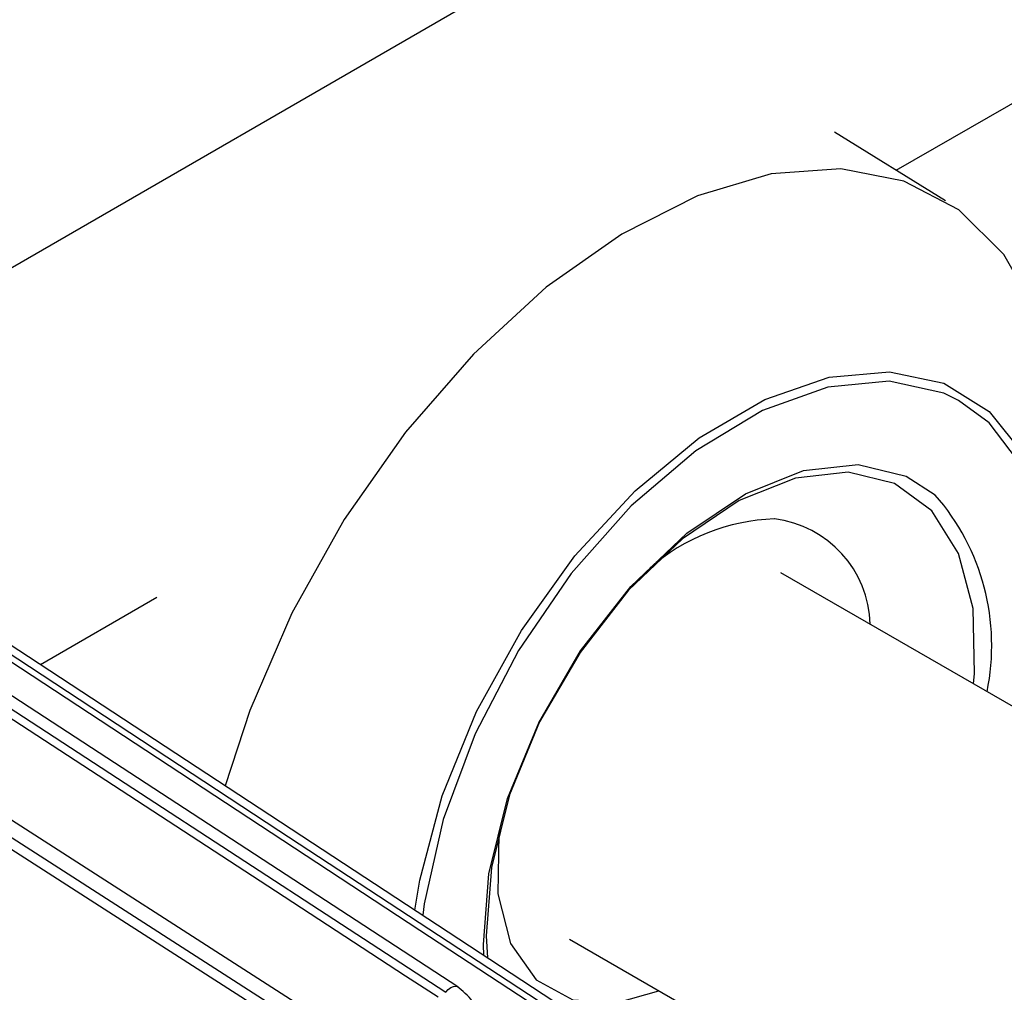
# Model space of a CAD drawing. Extents: x 5 to 297, y -3 to 205.
# Tile 33 of 38: x 234.26 to 236.12, y 100.88 to 102.72. Entities that reach past the tile are written whole.
import ezdxf

# ---------------------------------------------------------------- set-up
doc = ezdxf.new("R2010")
doc.units = 0
doc.layers.get('0').update_dxf_attribs({"linetype": 'CONTINUOUS'})

msp = doc.modelspace()

# ---------------------------------------------------------------- linework, layer by layer
at = {"color": 1, "linetype": 'CONTINUOUS'}
msp.add_line((236.0986, 103.3219), (233.3856, 101.7557), dxfattribs=at)
at = {"color": 7, "linetype": 'CONTINUOUS'}
for p, q in [((235.9163, 102.4348), (236.4098, 102.7197)), ((236.0091, 102.3773), (235.7993, 102.5072)), ((235.0871, 100.8906), (233.7059, 101.7909)), ((234.779, 100.8609), (233.3797, 101.7594)), ((235.3525, 100.8081), (233.9868, 101.7036)), ((242.5729, 97.705), (235.698, 101.6738)), ((234.2972, 101.5001), (234.5177, 101.6274)), ((235.298, 100.981), (242.1729, 97.0122))]:
    msp.add_line(p, q, dxfattribs=at)
at = {"color": 7, "linetype": 'CONTINUOUS', "flags": 128}
for points in [[(235.8112, 102.4373), (235.6797, 102.4279), (235.5401, 102.3865), (235.3968, 102.3143), (235.2541, 102.2136), (235.1163, 102.0873), (234.9877, 101.9394), (234.872, 101.7744), (234.7729, 101.5972), (234.6934, 101.4132), (234.647, 101.2707)], [(236.2365, 101.7589), (236.2399, 101.8725), (236.224, 102.0281), (236.1835, 102.1638), (236.1198, 102.2756), (236.0347, 102.36), (235.9308, 102.4145), (235.8112, 102.4373)], [(235.0055, 101.0357), (235.015, 101.0925), (235.0573, 101.2516), (235.1222, 101.4112), (235.2071, 101.5647), (235.3084, 101.7058), (235.4221, 101.8288), (235.5435, 101.9287), (235.6676, 102.0013), (235.7892, 102.0436), (235.9036, 102.054)], [(235.9036, 102.054), (236.0059, 102.032), (236.092, 101.9786), (236.1583, 101.8958), (236.2022, 101.7871), (236.2218, 101.657), (236.2164, 101.5107), (236.1944, 101.3872)], [(236.1895, 101.3901), (236.2052, 101.4731), (236.2154, 101.6236), (236.1993, 101.7583), (236.1576, 101.8712), (236.0922, 101.9574), (236.0342, 101.9996)], [(235.1359, 100.9502), (235.1351, 100.9705), (235.1455, 101.1044), (235.181, 101.2467), (235.24, 101.3898), (235.3191, 101.5258), (235.4141, 101.6475), (235.5199, 101.7484), (235.6308, 101.8229), (235.7409, 101.8671), (235.8441, 101.8786)], [(235.8249, 101.8638), (235.7253, 101.8528), (235.619, 101.8101), (235.5119, 101.7381), (235.4098, 101.6407), (235.318, 101.5232), (235.2416, 101.3918), (235.1847, 101.2537), (235.1503, 101.1163), (235.1404, 100.987), (235.1427, 100.9457)], [(236.0621, 101.4636), (236.0639, 101.4833), (236.0614, 101.6059), (236.0341, 101.7102), (235.9836, 101.7906), (235.9126, 101.8427), (235.8249, 101.8638)], [(235.0495, 100.871), (234.988, 100.9111), (234.7417, 101.0716), (233.7371, 101.7264), (233.6756, 101.7665), (233.6683, 101.7713)], [(233.683, 101.7806), (233.7173, 101.7583), (233.7519, 101.7357), (233.7862, 101.7134), (233.9234, 101.6239), (234.4722, 101.2662), (235.0643, 100.8803)], [(233.3535, 101.7436), (233.3882, 101.7213), (233.4233, 101.6988), (233.458, 101.6765), (233.597, 101.5872), (234.153, 101.2302), (234.7527, 100.845)], [(234.7387, 100.8317), (234.6764, 100.8717), (234.4269, 101.0319), (233.4092, 101.6854), (233.3469, 101.7255), (233.3395, 101.7302)], [(233.968, 101.6982), (234.0019, 101.6759), (234.0361, 101.6535), (234.07, 101.6313), (234.2057, 101.5423), (234.7483, 101.1865), (235.3338, 100.8027)], [(235.3193, 100.798), (235.2584, 100.8379), (235.0149, 100.9975), (234.0216, 101.6488), (233.9608, 101.6888), (233.9535, 101.6935)], [(235.0856, 100.8914), (235.087, 100.8907), (235.0871, 100.8906)]]:
    msp.add_lwpolyline(points, dxfattribs=at)
at = {"color": 1, "linetype": 'CONTINUOUS', "flags": 128}
for points in [[(235.9025, 102.0359), (235.7865, 102.0248), (235.663, 101.9803), (235.5373, 101.9044), (235.415, 101.8002), (235.3015, 101.6725), (235.2015, 101.5268), (235.1197, 101.3694), (235.0594, 101.2072), (235.0234, 101.0474), (235.0205, 101.0259)], [(236.0342, 101.9996), (236.0059, 102.0131), (235.9025, 102.0359)], [(235.8441, 101.8786), (235.9349, 101.8567), (235.9899, 101.8208)], [(235.1663, 101.1915), (235.1647, 101.1797), (235.1626, 101.0668), (235.1866, 100.9726), (235.2351, 100.9039), (235.3043, 100.8659), (235.3891, 100.8613), (235.4671, 100.8834)], [(235.0643, 100.8803), (235.0687, 100.8854), (235.0735, 100.8892), (235.0785, 100.8915), (235.0831, 100.892), (235.0856, 100.8914)]]:
    msp.add_lwpolyline(points, dxfattribs=at)
at = {"color": 7, "linetype": 'CONTINUOUS'}
msp.add_arc((235.6647, 101.5362), 0.4321, 348.3116, 41.1904, dxfattribs=at)
at = {"color": 1, "linetype": 'CONTINUOUS'}
for centre, radius, start, end in [((235.6986, 101.3968), 0.3789, 91.9852, 131.0513), ((235.6608, 101.5706), 0.2064, 1.5586, 83.1146)]:
    msp.add_arc(centre, radius, start, end, dxfattribs=at)
at = {"color": 7, "linetype": 'CONTINUOUS'}
msp.add_open_spline([(235.1289, 100.731), (235.1329, 100.7461), (235.1409, 100.7762), (235.135, 100.8237), (235.1169, 100.8657), (235.096, 100.8828), (235.0856, 100.8914)], degree=3, knots=[0, 0, 0, 0, 0.249053, 0.498806, 0.749156, 1, 1, 1, 1], dxfattribs=at)

doc.saveas('drawing.dxf')
